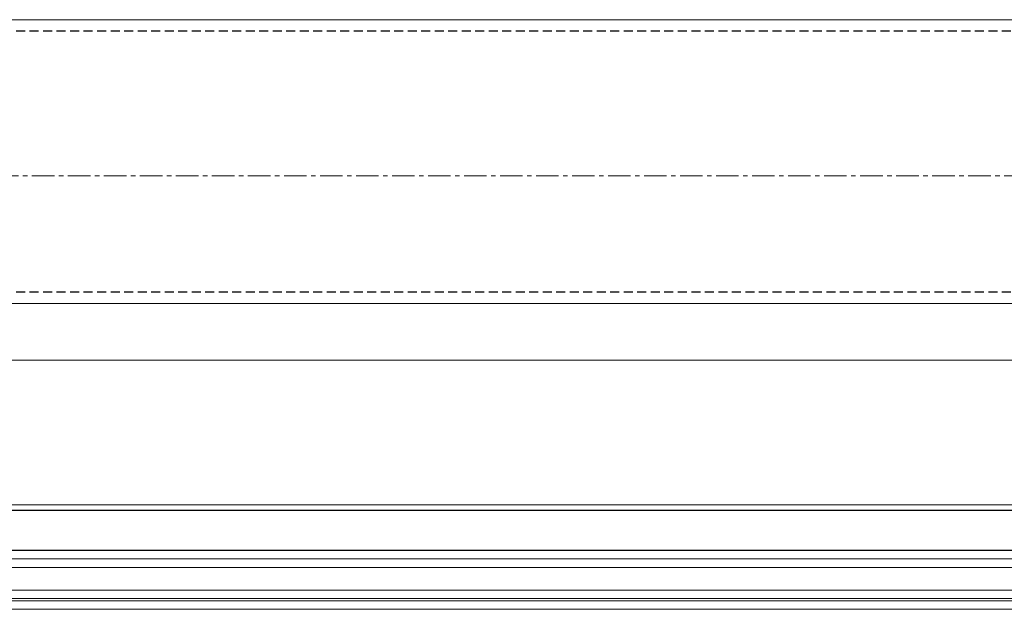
# Model space of a CAD drawing. Header units: millimetres. Extents: x -217426 to 968941, y -263248 to 449708.
# Tile 43 of 47: x 7615 to 8310, y -23136 to -22720. Entities that reach past the tile are written whole.
import ezdxf

# ---------------------------------------------------------------- set-up
doc = ezdxf.new("R2010")
doc.units = ezdxf.units.MM
doc.linetypes.add('AR-T1E-20-L1$0$BIAL - T1E - LT - 001 - AR - DWG - 0134 & 138$0$EAST PTB LVL-1-FACADE$0$CENTER', pattern=[50.8, 31.75, -6.35, 6.35, -6.35])
doc.linetypes.add('BIAL-IT1I-KGD-001-IN-DWG-141 LEVEL 2 - OVERALL FIRE EXIT PLAN$0$HIDDEN', pattern=[9.525, 6.35, -3.175])
doc.layers.get('0').update_dxf_attribs({"color": 254, "lineweight": 0})
for name, color, linetype, lineweight in [('ARCH', 9, 'Continuous', 0), ('YD-EXTERNAL 1', 254, 'Continuous', 0), ('YD-GRID LINE', 254, 'AR-T1E-20-L1$0$BIAL - T1E - LT - 001 - AR - DWG - 0134 & 138$0$EAST PTB LVL-1-FACADE$0$CENTER', 0)]:
    doc.layers.add(name, color=color, linetype=linetype, lineweight=lineweight)

# ---------------------------------------------------------------- blocks, each defined once
blk = doc.blocks.new('BIAL-IT1I-KGD-001-IN-DWG-141 LEVEL 2 - OVERALL FIRE EXIT PLAN$0$A$C258E6B3D')
for p, q in [((12725.52, 4808.44), (12725.52, 2476.44)), ((12731.52, 2476.44), (12731.52, 4808.44)), ((12747.52, 4808.44), (12747.52, 2476.44)), ((12753.52, 2476.44), (12753.52, 4808.44)), ((12755.04, 4808.44), (12755.04, 2476.44)), ((12761.04, 2476.44), (12761.04, 4808.44)), ((12585.52, 4784.94), (12585.52, 2476.44)), ((12687.52, 4784.94), (12687.52, 2476.44)), ((12345.52, 4723.44), (12345.52, 2476.44)), ((12545.52, 2476.44), (12545.52, 4723.44))]:
    blk.add_line(p, q)
at = {"lineweight": -3, "ltscale": 1000}
for p, q in [((12691.52, 4784.44), (12691.52, 2476.44)), ((12719.52, 4784.44), (12719.52, 2476.44))]:
    blk.add_line(p, q, dxfattribs=at)
at = {"linetype": 'BIAL-IT1I-KGD-001-IN-DWG-141 LEVEL 2 - OVERALL FIRE EXIT PLAN$0$HIDDEN', "lineweight": -3}
for p, q in [((12353.52, 4734.44), (12353.52, 2476.44)), ((12537.52, 4734.44), (12537.52, 2476.44))]:
    blk.add_line(p, q, dxfattribs=at)
blk = doc.blocks.new('ARCH-ABV-11.07')
at = {"layer": 'YD-GRID LINE', "color": 251, "ltscale": 0.5, "true_color": 0x636466}
blk.add_lwpolyline([(3305.73, -22830.05), (117014.78, -22830.05)], dxfattribs=at)
at = {"layer": 'YD-EXTERNAL 1', "color": 251, "true_color": 0x636466, "rotation": 269.9999999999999}
blk.add_blockref('BIAL-IT1I-KGD-001-IN-DWG-141 LEVEL 2 - OVERALL FIRE EXIT PLAN$0$A$C258E6B3D', (4132.28, -10374.53), dxfattribs=at)

msp = doc.modelspace()

# ---------------------------------------------------------------- block references
at = {"layer": 'ARCH'}
msp.add_blockref('ARCH-ABV-11.07', (0, 0), dxfattribs=at)

doc.saveas('drawing.dxf')
